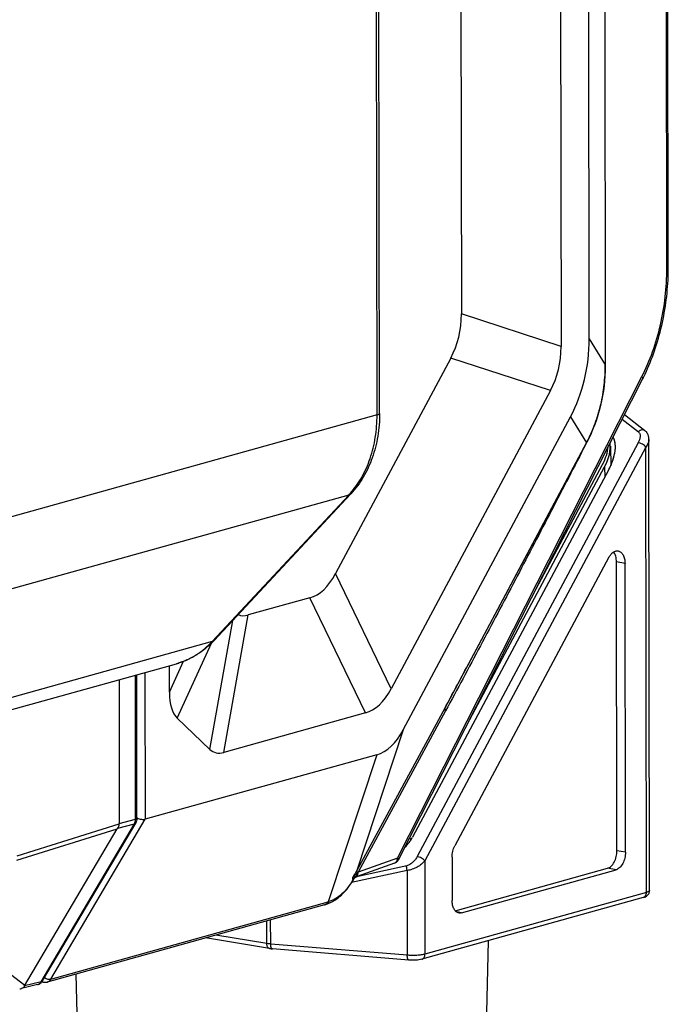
# Model space of a CAD drawing. Header units: millimetres. Extents: x 87 to 484, y 102 to 397.
# Tile 21 of 37: x 348 to 369, y 245 to 278. Entities that reach past the tile are written whole.
import ezdxf

# ---------------------------------------------------------------- set-up
doc = ezdxf.new("R2010")
doc.units = ezdxf.units.MM
doc.header["$LTSCALE"] = 32.67
doc.layers.add('00_COMPONENTS', color=7, linetype='CONTINUOUS')

msp = doc.modelspace()

# ---------------------------------------------------------------- linework, layer by layer
at = {"layer": '00_COMPONENTS'}
for p, q in [((359.724, 264.671), (359.616, 333.689)), ((359.808, 264.724), (359.7, 333.742)), ((367.07, 325.832), (367.164, 266.305)), ((367.071, 325.849), (367.164, 266.31)), ((366.643, 267.158), (366.556, 322.8)), ((365.634, 322.543), (365.721, 266.902)), ((362.39, 320.962), (362.473, 267.966)), ((369.171, 269.446), (369.094, 318.536)), ((369.219, 269.478), (369.142, 318.567)), ((365.721, 266.902), (362.473, 267.966)), ((366.643, 267.158), (367.164, 266.305)), ((362.126, 266.529), (358.372, 259.497)), ((365.375, 265.465), (362.126, 266.529)), ((367.164, 266.291), (367.163, 266.277)), ((367.163, 266.277), (367.163, 266.274)), ((367.164, 266.279), (367.164, 266.31)), ((367.164, 266.305), (367.164, 266.298)), ((367.164, 266.298), (367.164, 266.291)), ((360.388, 250.223), (368.36, 265.922)), ((360.423, 250.169), (368.381, 265.84)), ((365.375, 265.465), (360.185, 255.744)), ((359.724, 264.671), (347.812, 261.348)), ((360.579, 254.405), (366.028, 264.611)), ((366.028, 264.611), (366.549, 263.758)), ((367.795, 264.687), (368.456, 264.168)), ((367.719, 264.538), (368.245, 264.124)), ((368.238, 263.766), (361.035, 250.274)), ((368.483, 263.626), (361.28, 250.134)), ((366.549, 263.758), (361.933, 255.111)), ((366.557, 263.77), (362.682, 256.509)), ((367.33, 263.657), (367.342, 263.017)), ((368.505, 249.102), (368.483, 263.626)), ((368.611, 249.168), (368.588, 263.873)), ((366.472, 263.603), (366.459, 263.577)), ((362.745, 254.743), (367.14, 262.975)), ((364.908, 259.001), (367.075, 263.061)), ((367.14, 262.975), (367.146, 262.641)), ((367.282, 262.895), (360.879, 250.901)), ((358.803, 262.061), (346.891, 258.739)), ((354.347, 257.281), (358.803, 262.061)), ((354.416, 257.322), (358.872, 262.102)), ((367.283, 260.03), (362.259, 250.619)), ((367.808, 259.831), (367.532, 259.877)), ((367.546, 250.462), (367.532, 259.877)), ((367.822, 250.416), (367.808, 259.831)), ((360.185, 255.744), (358.372, 259.497)), ((357.53, 258.707), (355.528, 258.149)), ((359.343, 254.954), (357.53, 258.707)), ((354.272, 253.767), (355.021, 257.971)), ((354.729, 253.667), (355.528, 258.149)), ((354.347, 257.281), (342.435, 253.959)), ((353.211, 254.786), (354.323, 257.226)), ((341.273, 253.239), (353.185, 256.561)), ((352.958, 255.628), (353.418, 256.639)), ((353.258, 256.583), (353.265, 256.585)), ((353.258, 256.583), (353.265, 256.585)), ((352.158, 256.275), (352.165, 251.487)), ((352.958, 255.628), (352.956, 256.497)), ((351.315, 256.04), (351.323, 251.347)), ((351.853, 251.49), (351.846, 256.188)), ((351.898, 251.517), (351.89, 256.2)), ((359.343, 254.954), (354.729, 253.667)), ((361.933, 255.111), (359.064, 249.817)), ((361.959, 255.022), (359.111, 249.766)), ((354.272, 253.767), (353.211, 254.786)), ((360.579, 254.405), (359.064, 249.817)), ((359.713, 253.592), (352.165, 251.487)), ((359.713, 253.592), (358.128, 248.794)), ((349.088, 246.273), (352.165, 251.487)), ((351.323, 251.347), (351.853, 251.49)), ((347.987, 250.151), (351.258, 251.171)), ((347.988, 250.297), (351.323, 251.337)), ((348.236, 246.051), (351.258, 251.171)), ((348.777, 246.189), (351.814, 251.336)), ((348.82, 246.218), (351.857, 251.365)), ((351.276, 251.198), (351.814, 251.336)), ((360.833, 250.823), (360.787, 250.886)), ((367.822, 250.416), (367.546, 250.462)), ((360.388, 250.223), (359.111, 249.766)), ((361.28, 250.134), (361.285, 247.088)), ((362.169, 250.249), (362.172, 248.84)), ((360.705, 249.818), (358.89, 249.421)), ((360.69, 249.972), (359.052, 249.614)), ((360.294, 250.06), (359.078, 249.625)), ((360.705, 249.818), (360.709, 247.053)), ((362.276, 248.503), (367.24, 249.888)), ((362.48, 248.437), (367.516, 249.842)), ((367.516, 249.842), (367.24, 249.888)), ((358.941, 249.516), (358.941, 249.517)), ((358.942, 249.513), (358.942, 249.513)), ((368.401, 248.936), (361.181, 246.922)), ((368.505, 249.102), (361.285, 247.088)), ((358.011, 248.7), (348.972, 246.179)), ((349.088, 246.273), (358.128, 248.794)), ((358.011, 248.7), (358.047, 248.71)), ((356.258, 247.419), (356.256, 248.211)), ((362.48, 248.437), (362.32, 248.464)), ((356.131, 247.434), (356.13, 248.176)), ((356.221, 247.271), (354.134, 247.619)), ((356.131, 247.434), (354.466, 247.712)), ((348.244, 246.07), (346.405, 247.471)), ((360.709, 247.053), (356.258, 247.419)), ((360.765, 246.894), (356.313, 247.26)), ((363.35, 247.527), (363.126, 238.639)), ((349.904, 246.439), (350.126, 238.619)), ((348.657, 246.095), (348.13, 245.964)), ((348.237, 246.051), (348.236, 246.051)), ((348.777, 246.189), (348.237, 246.051)), ((348.795, 246.184), (348.858, 246.173))]:
    msp.add_line(p, q, dxfattribs=at)
for points in [[(368.381, 265.84), (368.418, 265.916), (368.462, 266.007), (368.505, 266.098), (368.546, 266.191), (368.586, 266.285), (368.626, 266.379), (368.664, 266.475), (368.7, 266.572), (368.736, 266.67), (368.771, 266.768), (368.804, 266.868), (368.836, 266.968), (368.867, 267.069), (368.897, 267.171), (368.925, 267.273), (368.953, 267.376), (368.978, 267.48), (369.003, 267.584), (369.026, 267.688), (369.048, 267.793), (369.069, 267.899), (369.089, 268.004), (369.107, 268.11), (369.124, 268.217), (369.139, 268.323), (369.153, 268.43), (369.166, 268.536), (369.177, 268.643), (369.187, 268.75), (369.196, 268.856), (369.203, 268.963), (369.209, 269.069), (369.213, 269.175), (369.217, 269.281), (369.218, 269.387), (369.219, 269.478)], [(366.557, 263.77), (366.586, 263.825), (366.62, 263.893), (366.653, 263.961), (366.686, 264.031), (366.717, 264.102), (366.748, 264.174), (366.778, 264.247), (366.807, 264.32), (366.834, 264.394), (366.861, 264.469), (366.887, 264.545), (366.912, 264.622), (366.935, 264.699), (366.958, 264.776), (366.979, 264.854), (366.999, 264.933), (367.018, 265.012), (367.036, 265.091), (367.053, 265.171), (367.069, 265.251), (367.083, 265.331), (367.096, 265.412), (367.108, 265.492), (367.119, 265.573), (367.129, 265.654), (367.137, 265.734), (367.144, 265.815), (367.151, 265.896), (367.156, 265.976), (367.159, 266.056), (367.162, 266.136), (367.164, 266.215), (367.164, 266.279)], [(368.588, 263.873), (368.587, 263.891), (368.586, 263.912), (368.584, 263.932), (368.581, 263.952), (368.577, 263.972), (368.572, 263.991), (368.566, 264.009), (368.559, 264.027), (368.552, 264.045), (368.543, 264.062), (368.534, 264.078), (368.524, 264.094), (368.514, 264.108), (368.503, 264.122), (368.491, 264.135), (368.479, 264.148), (368.466, 264.159), (368.456, 264.168)], [(360.294, 250.06), (360.297, 250.061), (360.303, 250.064), (360.31, 250.066), (360.316, 250.069), (360.323, 250.072), (360.33, 250.076), (360.337, 250.08), (360.343, 250.084), (360.35, 250.088), (360.357, 250.093), (360.364, 250.098), (360.371, 250.104), (360.378, 250.11), (360.385, 250.116), (360.391, 250.124), (360.398, 250.131), (360.404, 250.139), (360.41, 250.148), (360.416, 250.157), (360.421, 250.166), (360.423, 250.169)], [(358.047, 248.71), (358.074, 248.719), (358.113, 248.732), (358.151, 248.747), (358.19, 248.763), (358.228, 248.781), (358.267, 248.801), (358.305, 248.822), (358.343, 248.845), (358.381, 248.87), (358.418, 248.896), (358.455, 248.924), (358.492, 248.953), (358.528, 248.984), (358.564, 249.017), (358.599, 249.051), (358.634, 249.086), (358.668, 249.123), (358.702, 249.162), (358.735, 249.201), (358.767, 249.242), (358.798, 249.284), (358.829, 249.328), (358.859, 249.372), (358.888, 249.417), (358.916, 249.463), (358.944, 249.511)], [(358.944, 249.511), (358.949, 249.519), (358.956, 249.529), (358.963, 249.539), (358.97, 249.548), (358.978, 249.557), (358.986, 249.566), (358.994, 249.574), (359.003, 249.582), (359.012, 249.589), (359.021, 249.595), (359.031, 249.602), (359.04, 249.607), (359.05, 249.613), (359.059, 249.617), (359.069, 249.621), (359.078, 249.625)]]:
    msp.add_lwpolyline(points, dxfattribs=at)
for centre, radius, start, end in [((361.911, 265.95), 5.13, 332.7669, 334.1677), ((360.875, 266.772), 6.425, 332.0185, 332.2783), ((366.516, 263.792), 0.0468, 332.1663, 332.7704), ((366.499, 263.63), 0.994, 358.7853, 359.1125), ((366.661, 263.722), 0.248, 214.5314, 215.5843), ((366.675, 263.748), 0.249, 214.793, 215.737), ((365.864, 263.732), 1.64, 343.4429, 344.7243), ((365.906, 263.72), 1.597, 344.7285, 345.0787), ((365.997, 263.697), 1.502, 345.0473, 348.4252), ((366.094, 263.676), 1.403, 348.4569, 348.9946), ((366.139, 263.668), 1.357, 348.99, 350.3771), ((366.179, 263.661), 1.317, 350.3822, 350.7635), ((366.265, 263.648), 1.23, 350.7248, 354.4309), ((366.354, 263.638), 1.141, 354.4688, 355.0953), ((366.394, 263.635), 1.1, 355.0901, 356.594), ((366.429, 263.633), 1.065, 356.5999, 357.0466), ((366.459, 263.631), 1.035, 357.0425, 358.3612), ((366.488, 263.63), 1.006, 358.3654, 358.7851), ((365.358, 263.924), 2.181, 333.5529, 334.7804), ((365.392, 263.908), 2.144, 334.7832, 335.052), ((365.467, 263.874), 2.062, 335.0343, 337.9349), ((365.554, 263.838), 1.968, 337.9538, 338.3509), ((365.595, 263.822), 1.923, 338.3478, 339.5456), ((365.635, 263.807), 1.881, 339.5488, 339.8769), ((365.722, 263.776), 1.789, 339.8529, 342.9586), ((365.818, 263.745), 1.688, 342.9836, 343.4468), ((365.29, 263.958), 2.258, 331.9017, 333.3246), ((365.326, 263.94), 2.217, 333.3281, 333.5557), ((356.714, 264.008), 2.856, 317.0143, 318.5359), ((352.547, 258.85), 2.376, 285.5843, 286.4023), ((352.546, 258.85), 2.377, 286.4024, 287.4369), ((-112.692, 510.246), 538.853, 331.73974, 331.90837), ((352.082, 251.904), 0.416, 243.7463, 244.5922), ((351.888, 251.517), 0.00933, 358.5405, 0.0836), ((359.881, 251.434), 1.132, 330.2473, 331.9008), ((359.207, 249.376), 0.301, 125.9865, 152.1126), ((359.183, 249.565), 0.247, 191.4252, 192.2463), ((359.209, 249.373), 0.301, 124.5741, 152.3016), ((359.196, 249.372), 0.289, 148.4334, 151.021), ((359.2, 249.37), 0.293, 120.2093, 148.3652), ((359.288, 248.265), 1.379, 100.4572, 100.7722), ((359.076, 249.41), 0.215, 96.3309, 100.4421), ((358.969, 249.727), 0.133, 308.7051, 314.6705), ((359.814, 248.841), 1.161, 127.2099, 129.1225), ((357.963, 248.872), 0.179, 285.5876, 291.21), ((357.078, 252.243), 3.605, 286.9313, 287.5329), ((348.093, 246.11), 0.151, 263.2183, 284.0562), ((348.107, 246.112), 0.143, 331.8359, 334.8589), ((348.893, 246.275), 0.111, 221.1841, 222.3699), ((348.902, 246.431), 0.261, 260.4723, 285.5414)]:
    msp.add_arc(centre, radius, start, end, dxfattribs=at)
for centre, major_axis, ratio, start_param, end_param in [((342.193, 274.871), (20.065, -8.058), 0.364954, -0.039728, 0.146169), ((359.773, 268.373), (5.833, -4.421), 0.820908, 0.130223, 0.558027), ((345.442, 273.807), (20.065, -8.058), 0.364954, -0.039728, 0.146169), ((366.481, 263.005), (0.829, 1.078), 0.539998, 5.01191, 6.051845), ((366.275, 263.173), (0.811, 0.996), 0.568802, -1.239432, -0.703335), ((366.34, 263.088), (0.811, 0.996), 0.568802, -1.239432, -0.482748), ((349.582, 288.711), (-7.936, 30.007), 0.177109, -3.139211, -2.953315), ((363.229, 280.435), (8.003, 22.285), 0.130348, -3.151253, -3.049432), ((365.599, 272.907), (12.315, 18.18), 0.156866, -3.368411, -3.16855), ((351.395, 284.958), (-7.936, 30.007), 0.177109, -3.139211, -2.953315), ((358.56, 259.61), (-1.062, 6.039), 0.394404, -3.102843, -2.675039), ((362.43, 275.953), (8.003, 22.285), 0.130348, -3.199869, -3.049432), ((351.993, 251.637), (0.746, 0.52), 0.140478, 2.746499, 2.843714), ((350.847, 251.311), (0.475, 0.052), 0.557953, -0.098266, -0.060684), ((360.09, 251.032), (0.795, 0.607), 0.697271, -1.415347, -0.991368), ((347.634, 246.107), (0.613, -0.02), 0.336031, -0.181798, -0.086455)]:
    msp.add_ellipse(centre, major_axis=major_axis, ratio=ratio, start_param=start_param, end_param=end_param, dxfattribs=at)
for points, knots in [([(368.36, 265.922), (368.493, 266.183), (368.727, 266.735), (368.98, 267.609), (369.136, 268.521), (369.172, 269.139), (369.171, 269.446)], [0, 0, 0, 0, 0.240628, 0.491718, 0.747033, 1, 1, 1, 1]), ([(369.171, 269.446), (369.178, 269.449), (369.19, 269.453), (369.208, 269.461), (369.219, 269.471), (369.219, 269.478)], [0, 0, 0, 0, 0.366041, 0.651205, 1, 1, 1, 1]), ([(367.163, 266.274), (367.162, 265.838), (367.062, 264.975), (366.759, 264.159), (366.562, 263.784)], [0, 0, 0, 0, 0.507083, 1, 1, 1, 1]), ([(368.36, 265.922), (368.366, 265.915), (368.375, 265.9), (368.384, 265.878), (368.386, 265.858), (368.383, 265.846), (368.381, 265.84)], [0, 0, 0, 0, 0.312711, 0.577883, 0.801658, 1, 1, 1, 1]), ([(358.854, 262.117), (358.995, 262.277), (359.249, 262.639), (359.522, 263.258), (359.688, 263.946), (359.724, 264.426), (359.724, 264.671)], [0, 0, 0, 0, 0.232738, 0.477398, 0.733745, 1, 1, 1, 1]), ([(359.808, 264.724), (359.808, 264.474), (359.77, 263.981), (359.592, 263.275), (359.298, 262.636), (359.025, 262.265), (358.872, 262.102)], [0, 0, 0, 0, 0.263338, 0.518317, 0.763768, 1, 1, 1, 1]), ([(359.724, 264.671), (359.736, 264.674), (359.753, 264.679), (359.774, 264.689), (359.792, 264.699), (359.808, 264.712), (359.808, 264.724)], [0, 0, 0, 0, 0.369124, 0.523076, 0.656295, 1, 1, 1, 1]), ([(367.494, 263.615), (367.494, 263.652), (367.491, 263.723), (367.475, 263.819), (367.45, 263.894), (367.43, 263.936), (367.421, 263.951)], [0, 0, 0, 0, 0.304962, 0.584479, 0.840689, 1, 1, 1, 1]), ([(368.245, 264.124), (368.256, 264.115), (368.275, 264.094), (368.293, 264.054), (368.301, 264.01), (368.301, 263.946), (368.283, 263.862), (368.255, 263.798), (368.238, 263.766)], [0, 0, 0, 0, 0.109897, 0.221063, 0.336953, 0.458724, 0.719181, 1, 1, 1, 1]), ([(368.456, 264.168), (368.449, 264.173), (368.435, 264.181), (368.401, 264.192), (368.353, 264.19), (368.295, 264.166), (368.261, 264.14), (368.245, 264.124)], [0, 0, 0, 0, 0.105497, 0.214065, 0.448251, 0.712234, 1, 1, 1, 1]), ([(366.544, 263.744), (366.545, 263.747), (366.547, 263.752), (366.548, 263.757), (366.549, 263.758)], [0, 0, 0, 0, 0.745357, 1, 1, 1, 1]), ([(366.558, 263.77), (366.559, 263.773), (366.561, 263.778), (366.562, 263.782), (366.562, 263.784)], [0, 0, 0, 0, 0.745536, 1, 1, 1, 1]), ([(368.483, 263.626), (368.47, 263.643), (368.436, 263.676), (368.375, 263.716), (368.308, 263.748), (368.261, 263.762), (368.238, 263.766)], [0, 0, 0, 0, 0.223941, 0.487403, 0.757562, 1, 1, 1, 1]), ([(368.588, 263.873), (368.588, 263.831), (368.57, 263.766), (368.528, 263.686), (368.499, 263.646), (368.483, 263.626)], [0, 0, 0, 0, 0.458544, 0.719054, 1, 1, 1, 1]), ([(366.459, 263.577), (366.088, 262.86), (365.345, 261.426), (364.225, 259.281), (363.286, 257.499), (362.53, 256.081), (362.15, 255.374), (361.959, 255.022)], [0, 0, 0, 0, 0.250762, 0.501134, 0.750983, 0.875628, 1, 1, 1, 1]), ([(358.803, 262.061), (358.816, 262.065), (358.841, 262.075), (358.863, 262.092), (358.872, 262.102)], [0, 0, 0, 0, 0.513139, 1, 1, 1, 1]), ([(367.283, 260.03), (367.301, 260.064), (367.341, 260.126), (367.415, 260.197), (367.486, 260.233), (367.543, 260.242), (367.57, 260.241), (367.583, 260.239)], [0, 0, 0, 0, 0.298248, 0.562043, 0.791623, 0.897351, 1, 1, 1, 1]), ([(367.532, 259.877), (367.531, 259.909), (367.527, 259.972), (367.504, 260.085), (367.469, 260.164), (367.435, 260.205)], [0, 0, 0, 0, 0.279552, 0.542529, 1, 1, 1, 1]), ([(367.583, 260.239), (367.599, 260.236), (367.631, 260.226), (367.675, 260.198), (367.714, 260.158), (367.76, 260.089), (367.798, 259.978), (367.808, 259.882), (367.808, 259.831)], [0, 0, 0, 0, 0.097497, 0.199307, 0.308829, 0.428098, 0.696842, 1, 1, 1, 1]), ([(354.416, 257.322), (354.332, 257.231), (354.152, 257.061), (353.852, 256.846), (353.529, 256.675), (353.301, 256.594), (353.185, 256.561)], [0, 0, 0, 0, 0.254408, 0.505093, 0.753204, 1, 1, 1, 1]), ([(353.265, 256.585), (353.366, 256.617), (353.565, 256.695), (353.848, 256.852), (354.112, 257.048), (354.272, 257.2), (354.347, 257.281)], [0, 0, 0, 0, 0.245137, 0.492484, 0.743646, 1, 1, 1, 1]), ([(354.347, 257.281), (354.361, 257.285), (354.386, 257.295), (354.407, 257.312), (354.416, 257.322)], [0, 0, 0, 0, 0.513139, 1, 1, 1, 1]), ([(361.933, 255.111), (361.93, 255.098), (361.933, 255.075), (361.945, 255.045), (361.954, 255.029), (361.959, 255.022)], [0, 0, 0, 0, 0.435394, 0.700183, 1, 1, 1, 1]), ([(351.814, 251.336), (351.827, 251.358), (351.847, 251.408), (351.853, 251.462), (351.853, 251.49)], [0, 0, 0, 0, 0.48344, 1, 1, 1, 1]), ([(351.853, 251.49), (351.86, 251.491), (351.871, 251.495), (351.887, 251.502), (351.897, 251.51), (351.898, 251.517)], [0, 0, 0, 0, 0.3693, 0.656855, 1, 1, 1, 1]), ([(351.898, 251.517), (351.898, 251.49), (351.891, 251.437), (351.871, 251.387), (351.857, 251.365)], [0, 0, 0, 0, 0.501509, 1, 1, 1, 1]), ([(351.903, 251.529), (351.925, 251.518), (351.97, 251.501), (352.04, 251.485), (352.097, 251.479), (352.139, 251.481), (352.157, 251.484), (352.165, 251.487)], [0, 0, 0, 0, 0.263588, 0.537825, 0.792898, 0.90398, 1, 1, 1, 1]), ([(351.276, 251.198), (351.29, 251.218), (351.313, 251.263), (351.321, 251.312), (351.323, 251.337)], [0, 0, 0, 0, 0.492977, 1, 1, 1, 1]), ([(351.814, 251.336), (351.823, 251.338), (351.84, 251.345), (351.853, 251.358), (351.857, 251.365)], [0, 0, 0, 0, 0.531874, 1, 1, 1, 1]), ([(360.631, 250.579), (360.649, 250.596), (360.693, 250.64), (360.759, 250.716), (360.818, 250.798), (360.851, 250.851), (360.863, 250.873)], [0, 0, 0, 0, 0.188099, 0.489076, 0.790022, 1, 1, 1, 1]), ([(362.169, 250.249), (362.169, 250.313), (362.185, 250.442), (362.229, 250.563), (362.259, 250.619)], [0, 0, 0, 0, 0.507489, 1, 1, 1, 1]), ([(367.24, 249.888), (367.261, 249.894), (367.303, 249.913), (367.361, 249.958), (367.414, 250.018), (367.477, 250.12), (367.531, 250.269), (367.546, 250.397), (367.546, 250.462)], [0, 0, 0, 0, 0.094894, 0.199996, 0.31621, 0.442725, 0.717189, 1, 1, 1, 1]), ([(360.294, 250.06), (360.308, 250.065), (360.336, 250.082), (360.367, 250.12), (360.385, 250.169), (360.389, 250.205), (360.388, 250.223)], [0, 0, 0, 0, 0.228655, 0.468376, 0.725498, 1, 1, 1, 1]), ([(360.423, 250.169), (360.424, 250.172), (360.425, 250.178), (360.422, 250.186), (360.417, 250.196), (360.406, 250.209), (360.395, 250.218), (360.388, 250.223)], [0, 0, 0, 0, 0.15992, 0.255016, 0.366121, 0.643974, 1, 1, 1, 1]), ([(361.035, 250.274), (361.017, 250.24), (360.975, 250.175), (360.896, 250.087), (360.802, 250.013), (360.728, 249.98), (360.69, 249.972)], [0, 0, 0, 0, 0.242972, 0.495749, 0.752555, 1, 1, 1, 1]), ([(361.28, 250.134), (361.247, 250.093), (361.17, 250.017), (361.032, 249.922), (360.875, 249.85), (360.761, 249.823), (360.705, 249.818)], [0, 0, 0, 0, 0.232016, 0.484377, 0.746213, 1, 1, 1, 1]), ([(361.28, 250.134), (361.267, 250.151), (361.233, 250.183), (361.172, 250.224), (361.105, 250.256), (361.058, 250.27), (361.035, 250.274)], [0, 0, 0, 0, 0.223941, 0.487403, 0.757562, 1, 1, 1, 1]), ([(367.822, 250.416), (367.823, 250.351), (367.807, 250.223), (367.753, 250.074), (367.69, 249.972), (367.637, 249.912), (367.58, 249.867), (367.537, 249.848), (367.516, 249.842)], [0, 0, 0, 0, 0.282811, 0.557275, 0.68379, 0.800004, 0.905106, 1, 1, 1, 1]), ([(359.064, 249.817), (359.053, 249.798), (359.012, 249.723), (358.967, 249.65), (358.931, 249.598)], [0, 0, 0, 0, 0.255777, 1, 1, 1, 1]), ([(359.064, 249.817), (359.063, 249.812), (359.061, 249.797), (359.067, 249.771), (359.075, 249.752), (359.081, 249.742)], [0, 0, 0, 0, 0.212941, 0.573824, 1, 1, 1, 1]), ([(360.705, 249.818), (360.698, 249.844), (360.688, 249.895), (360.687, 249.948), (360.69, 249.972)], [0, 0, 0, 0, 0.526009, 1, 1, 1, 1]), ([(358.942, 249.513), (358.891, 249.426), (358.782, 249.263), (358.593, 249.055), (358.388, 248.899), (358.238, 248.829), (358.164, 248.805)], [0, 0, 0, 0, 0.282573, 0.543485, 0.782357, 1, 1, 1, 1]), ([(359.081, 249.742), (359.067, 249.73), (359.014, 249.685), (358.965, 249.636), (358.931, 249.598)], [0, 0, 0, 0, 0.266, 1, 1, 1, 1]), ([(359.03, 249.619), (359.02, 249.618), (358.987, 249.611), (358.954, 249.604), (358.931, 249.598)], [0, 0, 0, 0, 0.30103, 1, 1, 1, 1]), ([(358.941, 249.517), (358.938, 249.529), (358.935, 249.556), (358.932, 249.583), (358.931, 249.598)], [0, 0, 0, 0, 0.466602, 1, 1, 1, 1]), ([(358.944, 249.512), (358.944, 249.512), (358.943, 249.513), (358.943, 249.513), (358.942, 249.513)], [0, 0, 0, 0, 0.197408, 1, 1, 1, 1]), ([(359.03, 249.619), (359.046, 249.634), (359.071, 249.673), (359.08, 249.719), (359.081, 249.742)], [0, 0, 0, 0, 0.480737, 1, 1, 1, 1]), ([(359.078, 249.625), (359.075, 249.624), (359.066, 249.623), (359.058, 249.623), (359.053, 249.623)], [0, 0, 0, 0, 0.396523, 1, 1, 1, 1]), ([(359.063, 249.632), (359.079, 249.649), (359.105, 249.692), (359.112, 249.741), (359.111, 249.766)], [0, 0, 0, 0, 0.475782, 1, 1, 1, 1]), ([(368.401, 248.936), (368.426, 248.942), (368.475, 248.96), (368.544, 249.005), (368.598, 249.077), (368.611, 249.138), (368.611, 249.168)], [0, 0, 0, 0, 0.224215, 0.46398, 0.727285, 1, 1, 1, 1]), ([(368.611, 249.168), (368.611, 249.154), (368.591, 249.137), (368.568, 249.124), (368.542, 249.113), (368.521, 249.106), (368.505, 249.102)], [0, 0, 0, 0, 0.343708, 0.476914, 0.63087, 1, 1, 1, 1]), ([(368.401, 248.936), (368.416, 248.94), (368.446, 248.955), (368.48, 248.994), (368.501, 249.045), (368.505, 249.083), (368.505, 249.102)], [0, 0, 0, 0, 0.225872, 0.464588, 0.722943, 1, 1, 1, 1]), ([(358.028, 248.706), (358.048, 248.714), (358.088, 248.738), (358.116, 248.774), (358.128, 248.794)], [0, 0, 0, 0, 0.48579, 1, 1, 1, 1]), ([(358.047, 248.71), (358.071, 248.717), (358.117, 248.742), (358.151, 248.783), (358.164, 248.805)], [0, 0, 0, 0, 0.486197, 1, 1, 1, 1]), ([(362.397, 248.432), (362.381, 248.435), (362.348, 248.445), (362.304, 248.473), (362.265, 248.513), (362.219, 248.582), (362.181, 248.693), (362.172, 248.789), (362.172, 248.84)], [0, 0, 0, 0, 0.097497, 0.199307, 0.308829, 0.428098, 0.696842, 1, 1, 1, 1]), ([(362.48, 248.437), (362.466, 248.433), (362.438, 248.429), (362.41, 248.43), (362.397, 248.432)], [0, 0, 0, 0, 0.507856, 1, 1, 1, 1]), ([(356.221, 247.271), (356.215, 247.272), (356.202, 247.276), (356.178, 247.292), (356.153, 247.324), (356.135, 247.376), (356.131, 247.414), (356.131, 247.434)], [0, 0, 0, 0, 0.097597, 0.199519, 0.427474, 0.696507, 1, 1, 1, 1]), ([(356.258, 247.419), (356.246, 247.42), (356.204, 247.424), (356.162, 247.429), (356.131, 247.434)], [0, 0, 0, 0, 0.263974, 1, 1, 1, 1]), ([(356.221, 247.271), (356.229, 247.27), (356.259, 247.265), (356.29, 247.262), (356.313, 247.26)], [0, 0, 0, 0, 0.240485, 1, 1, 1, 1]), ([(356.313, 247.26), (356.309, 247.26), (356.301, 247.263), (356.29, 247.273), (356.281, 247.288), (356.273, 247.307), (356.266, 247.331), (356.259, 247.368), (356.258, 247.398), (356.258, 247.419)], [0, 0, 0, 0, 0.067765, 0.146946, 0.244096, 0.361341, 0.498154, 0.652426, 1, 1, 1, 1]), ([(361.285, 247.088), (361.267, 247.083), (361.228, 247.074), (361.141, 247.059), (361.019, 247.048), (360.866, 247.044), (360.761, 247.049), (360.709, 247.053)], [0, 0, 0, 0, 0.095795, 0.205614, 0.457026, 0.730619, 1, 1, 1, 1]), ([(360.765, 246.894), (360.761, 246.894), (360.753, 246.897), (360.742, 246.907), (360.732, 246.922), (360.724, 246.941), (360.718, 246.965), (360.711, 247.002), (360.709, 247.032), (360.709, 247.053)], [0, 0, 0, 0, 0.067765, 0.146946, 0.244096, 0.361341, 0.498154, 0.652426, 1, 1, 1, 1]), ([(361.181, 246.922), (361.151, 246.913), (361.086, 246.901), (360.984, 246.891), (360.875, 246.888), (360.802, 246.891), (360.765, 246.894)], [0, 0, 0, 0, 0.222831, 0.471977, 0.737382, 1, 1, 1, 1]), ([(361.181, 246.922), (361.196, 246.926), (361.226, 246.941), (361.259, 246.98), (361.28, 247.031), (361.285, 247.069), (361.285, 247.088)], [0, 0, 0, 0, 0.225872, 0.464588, 0.722943, 1, 1, 1, 1]), ([(348.884, 246.328), (348.901, 246.316), (348.936, 246.296), (348.99, 246.276), (349.042, 246.267), (349.074, 246.269), (349.088, 246.273)], [0, 0, 0, 0, 0.283752, 0.555601, 0.798083, 1, 1, 1, 1]), ([(348.972, 246.179), (348.995, 246.186), (349.042, 246.21), (349.075, 246.25), (349.088, 246.273)], [0, 0, 0, 0, 0.485218, 1, 1, 1, 1]), ([(348.234, 246.044), (348.223, 246.024), (348.193, 245.989), (348.151, 245.969), (348.13, 245.964)], [0, 0, 0, 0, 0.507963, 1, 1, 1, 1]), ([(348.657, 246.095), (348.69, 246.103), (348.755, 246.134), (348.802, 246.188), (348.82, 246.218)], [0, 0, 0, 0, 0.499612, 1, 1, 1, 1]), ([(348.657, 246.095), (348.681, 246.101), (348.729, 246.125), (348.763, 246.166), (348.777, 246.189)], [0, 0, 0, 0, 0.485141, 1, 1, 1, 1]), ([(348.777, 246.189), (348.786, 246.191), (348.802, 246.198), (348.815, 246.211), (348.82, 246.218)], [0, 0, 0, 0, 0.531874, 1, 1, 1, 1]), ([(348.811, 246.2), (348.817, 246.193), (348.832, 246.181), (348.849, 246.175), (348.858, 246.173)], [0, 0, 0, 0, 0.518789, 1, 1, 1, 1])]:
    msp.add_open_spline(points, degree=3, knots=knots, dxfattribs=at)
for points in [[(367.164, 266.279), (367.164, 266.277), (367.164, 266.276), (367.163, 266.274)], [(367.164, 266.31), (367.164, 266.308), (367.164, 266.306), (367.164, 266.305)], [(358.944, 249.511), (358.944, 249.511), (358.944, 249.512), (358.944, 249.512)]]:
    msp.add_open_spline(points, degree=3, dxfattribs=at)

doc.saveas('drawing.dxf')
